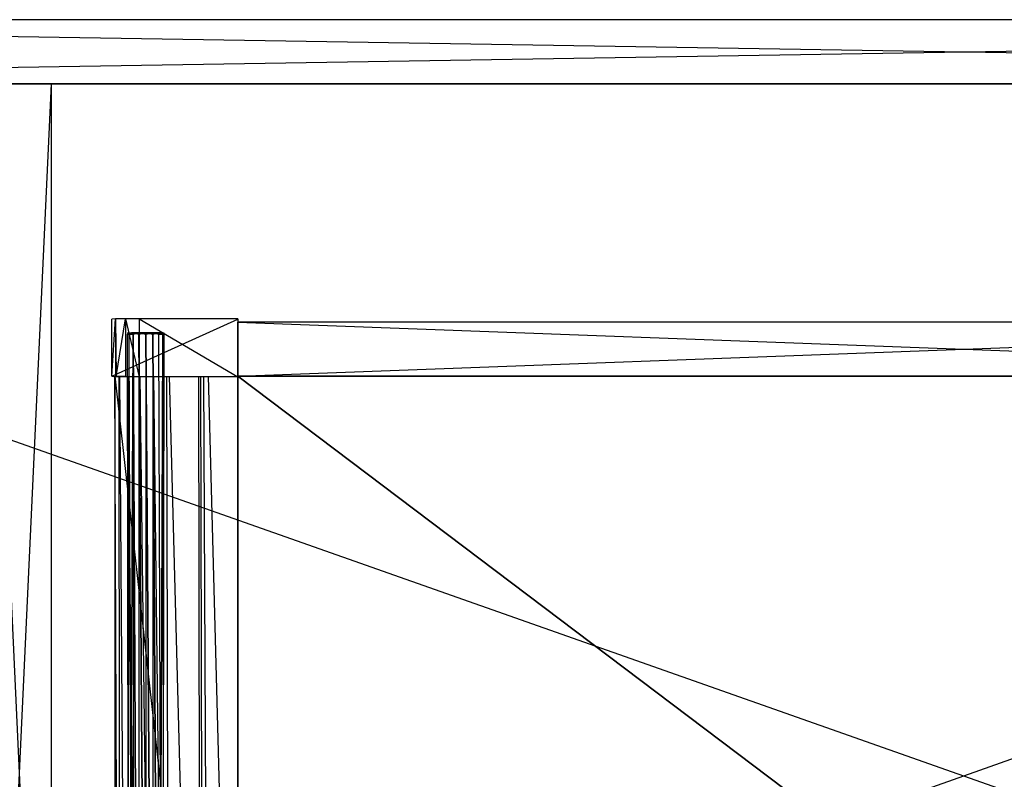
# Model space of a CAD drawing. Extents: x 0 to 1.2, y -0.5 to 0.
# Tile 20 of 40: x 0.32 to 0.61, y -0.28 to -0.05. Entities that reach past the tile are written whole.
import ezdxf

# ---------------------------------------------------------------- set-up
doc = ezdxf.new("R2010")
doc.units = 0
for name, color, linetype in [('L1_KORPUS_LEGATO_MS_X_190__Y_40', 7, 'CONTINUOUS'), ('L24_DRAWERBOX_LEGATO_REL_6_X_36', 7, 'CONTINUOUS'), ('L26_DRAWERBOX_LEGATO_REL_4_X_13', 7, 'CONTINUOUS'), ('L27_DRAWERBOX_LEGATO_REL_3_X_42', 7, 'CONTINUOUS'), ('L28_DRAWERBOX_LEGATO_REL_2_X_42', 7, 'CONTINUOUS'), ('L29_DRAWERBOX_LEGATO_REL_1_X_37', 7, 'CONTINUOUS'), ('L2_KORPUS_LEGATO_BO_X_11620__Y_', 7, 'CONTINUOUS'), ('L3_KORPUS_LEGATO_RWT_X_11620__Y', 7, 'CONTINUOUS')]:
    doc.layers.add(name, color=color, linetype=linetype)

msp = doc.modelspace()

# ---------------------------------------------------------------- linework, layer by layer
at = {"layer": 'L1_KORPUS_LEGATO_MS_X_190__Y_40', "color": 8}
for points, invisible_edges in [([(0.311, -0.069937, 0.483), (0.33, -0.069937, 0.02), (0.311, -0.069937, 0.02), (0.311, -0.069937, 0.483)], 13), ([(0.33, -0.069937, 0.02), (0.311, -0.069937, 0.483), (0.33, -0.069937, 0.483), (0.33, -0.069937, 0.02)], 14), ([(0.33, -0.069937, 0.02), (0.311, -0.478937, 0.02), (0.311, -0.069937, 0.02), (0.33, -0.069937, 0.02)], 13), ([(0.311, -0.478937, 0.02), (0.33, -0.069937, 0.02), (0.33, -0.478937, 0.02), (0.311, -0.478937, 0.02)], 14), ([(0.33, -0.478937, 0.483), (0.311, -0.069937, 0.483), (0.311, -0.478937, 0.483), (0.33, -0.478937, 0.483)], 13), ([(0.311, -0.069937, 0.483), (0.33, -0.478937, 0.483), (0.33, -0.069937, 0.483), (0.311, -0.069937, 0.483)], 14), ([(0.33, -0.069937, 0.02), (0.33, -0.478937, 0.483), (0.33, -0.478937, 0.02), (0.33, -0.069937, 0.02)], 13), ([(0.33, -0.478937, 0.483), (0.33, -0.069937, 0.02), (0.33, -0.069937, 0.483), (0.33, -0.478937, 0.483)], 14)]:
    msp.add_3dface(points, dxfattribs=dict(at, invisible_edges=invisible_edges))
at = {"layer": 'L24_DRAWERBOX_LEGATO_REL_6_X_36', "color": 8}
for points, invisible_edges in [([(0.385235, -0.480437, 0.032), (0.34875, -0.156437, 0.032), (0.34875, -0.480437, 0.032), (0.385235, -0.480437, 0.032)], 13), ([(0.34875, -0.156437, 0.032), (0.385235, -0.480437, 0.032), (0.385235, -0.156437, 0.032), (0.34875, -0.156437, 0.032)], 14), ([(0.34875, -0.156437, 0.032), (0.350036, -0.480437, 0.10758), (0.34875, -0.480437, 0.032), (0.34875, -0.156437, 0.032)], 13), ([(0.350036, -0.480437, 0.10758), (0.34875, -0.156437, 0.032), (0.350036, -0.156437, 0.10758), (0.350036, -0.480437, 0.10758)], 14), ([(0.350036, -0.156437, 0.10758), (0.350283, -0.480437, 0.110955), (0.350036, -0.480437, 0.10758), (0.350036, -0.156437, 0.10758)], 13), ([(0.350283, -0.480437, 0.110955), (0.350036, -0.156437, 0.10758), (0.350283, -0.156437, 0.110955), (0.350283, -0.480437, 0.110955)], 14), ([(0.350283, -0.156437, 0.110955), (0.35263, -0.480437, 0.114232), (0.350283, -0.480437, 0.110955), (0.350283, -0.156437, 0.110955)], 13), ([(0.35263, -0.480437, 0.114232), (0.350283, -0.156437, 0.110955), (0.35263, -0.156437, 0.114232), (0.35263, -0.480437, 0.114232)], 14), ([(0.35263, -0.156437, 0.114232), (0.356276, -0.480437, 0.115948), (0.35263, -0.480437, 0.114232), (0.35263, -0.156437, 0.114232)], 13), ([(0.356276, -0.480437, 0.115948), (0.35263, -0.156437, 0.114232), (0.356276, -0.156437, 0.115948), (0.356276, -0.480437, 0.115948)], 14), ([(0.356276, -0.156437, 0.115948), (0.360339, -0.480437, 0.115998), (0.356276, -0.480437, 0.115948), (0.356276, -0.156437, 0.115948)], 13), ([(0.360339, -0.480437, 0.115998), (0.356276, -0.156437, 0.115948), (0.360339, -0.156437, 0.115998), (0.360339, -0.480437, 0.115998)], 14), ([(0.360339, -0.156437, 0.115998), (0.364178, -0.480437, 0.114666), (0.360339, -0.480437, 0.115998), (0.360339, -0.156437, 0.115998)], 13), ([(0.364178, -0.480437, 0.114666), (0.360339, -0.156437, 0.115998), (0.364178, -0.156437, 0.114666), (0.364178, -0.480437, 0.114666)], 14), ([(0.364178, -0.156437, 0.114666), (0.36493, -0.480437, 0.113598), (0.364178, -0.480437, 0.114666), (0.364178, -0.156437, 0.114666)], 13), ([(0.36493, -0.480437, 0.113598), (0.364178, -0.156437, 0.114666), (0.36493, -0.156437, 0.113598), (0.36493, -0.480437, 0.113598)], 14), ([(0.36493, -0.156437, 0.113598), (0.373639, -0.480437, 0.060646), (0.36493, -0.480437, 0.113598), (0.36493, -0.156437, 0.113598)], 13), ([(0.373639, -0.480437, 0.060646), (0.36493, -0.156437, 0.113598), (0.373639, -0.156437, 0.060646), (0.373639, -0.480437, 0.060646)], 14), ([(0.373639, -0.156437, 0.060646), (0.37422, -0.480437, 0.058607), (0.373639, -0.480437, 0.060646), (0.373639, -0.156437, 0.060646)], 13), ([(0.37422, -0.480437, 0.058607), (0.373639, -0.156437, 0.060646), (0.37422, -0.156437, 0.058607), (0.37422, -0.480437, 0.058607)], 14), ([(0.37422, -0.156437, 0.058607), (0.375183, -0.480437, 0.056719), (0.37422, -0.480437, 0.058607), (0.37422, -0.156437, 0.058607)], 13), ([(0.375183, -0.480437, 0.056719), (0.37422, -0.156437, 0.058607), (0.375183, -0.156437, 0.056719), (0.375183, -0.480437, 0.056719)], 14), ([(0.375183, -0.156437, 0.056719), (0.376491, -0.480437, 0.055052), (0.375183, -0.480437, 0.056719), (0.375183, -0.156437, 0.056719)], 13), ([(0.376491, -0.480437, 0.055052), (0.375183, -0.156437, 0.056719), (0.376491, -0.156437, 0.055052), (0.376491, -0.480437, 0.055052)], 14), ([(0.376491, -0.156437, 0.055052), (0.385235, -0.480437, 0.048743), (0.376491, -0.480437, 0.055052), (0.376491, -0.156437, 0.055052)], 13), ([(0.385235, -0.480437, 0.048743), (0.376491, -0.156437, 0.055052), (0.385235, -0.156437, 0.048743), (0.385235, -0.480437, 0.048743)], 14), ([(0.385235, -0.156437, 0.048743), (0.385235, -0.480437, 0.032), (0.385235, -0.480437, 0.048743), (0.385235, -0.156437, 0.048743)], 13), ([(0.385235, -0.480437, 0.032), (0.385235, -0.156437, 0.048743), (0.385235, -0.156437, 0.032), (0.385235, -0.480437, 0.032)], 14)]:
    msp.add_3dface(points, dxfattribs=dict(at, invisible_edges=invisible_edges))
at = {"layer": 'L26_DRAWERBOX_LEGATO_REL_4_X_13', "color": 8}
for points, invisible_edges in [([(0.352581, -0.143587, 0.1666), (0.352993, -0.143961, 0.168674), (0.352581, -0.143961, 0.1666), (0.352581, -0.143587, 0.1666)], 13), ([(0.352993, -0.143961, 0.168674), (0.352581, -0.143587, 0.1666), (0.352993, -0.143587, 0.168674), (0.352993, -0.143961, 0.168674)], 14), ([(0.352993, -0.143587, 0.164526), (0.352581, -0.143961, 0.1666), (0.352993, -0.143961, 0.164526), (0.352993, -0.143587, 0.164526)], 13), ([(0.352581, -0.143961, 0.1666), (0.352993, -0.143587, 0.164526), (0.352581, -0.143587, 0.1666), (0.352581, -0.143961, 0.1666)], 14), ([(0.354086, -0.143587, 0.164979), (0.352581, -0.143587, 0.1666), (0.352993, -0.143587, 0.164526), (0.354086, -0.143587, 0.164979)], 13), ([(0.352581, -0.143587, 0.1666), (0.354086, -0.143587, 0.164979), (0.353763, -0.143587, 0.1666), (0.352581, -0.143587, 0.1666)], 14), ([(0.354086, -0.143587, 0.168221), (0.352581, -0.143587, 0.1666), (0.353763, -0.143587, 0.1666), (0.354086, -0.143587, 0.168221)], 13), ([(0.352581, -0.143587, 0.1666), (0.354086, -0.143587, 0.168221), (0.352993, -0.143587, 0.168674), (0.352581, -0.143587, 0.1666)], 14), ([(0.352581, -0.143961, 0.1666), (0.352993, -0.453924, 0.168674), (0.352581, -0.453924, 0.1666), (0.352581, -0.143961, 0.1666)], 13), ([(0.352993, -0.453924, 0.168674), (0.352581, -0.143961, 0.1666), (0.352993, -0.143961, 0.168674), (0.352993, -0.453924, 0.168674)], 14), ([(0.352993, -0.143961, 0.164526), (0.352581, -0.453924, 0.1666), (0.352993, -0.453924, 0.164526), (0.352993, -0.143961, 0.164526)], 13), ([(0.352581, -0.453924, 0.1666), (0.352993, -0.143961, 0.164526), (0.352581, -0.143961, 0.1666), (0.352581, -0.453924, 0.1666)], 14), ([(0.352993, -0.143587, 0.168674), (0.354168, -0.143961, 0.170432), (0.352993, -0.143961, 0.168674), (0.352993, -0.143587, 0.168674)], 13), ([(0.354168, -0.143961, 0.170432), (0.352993, -0.143587, 0.168674), (0.354168, -0.143587, 0.170432), (0.354168, -0.143961, 0.170432)], 14), ([(0.354168, -0.143587, 0.162768), (0.352993, -0.143961, 0.164526), (0.354168, -0.143961, 0.162768), (0.354168, -0.143587, 0.162768)], 13), ([(0.352993, -0.143961, 0.164526), (0.354168, -0.143587, 0.162768), (0.352993, -0.143587, 0.164526), (0.352993, -0.143961, 0.164526)], 14), ([(0.355004, -0.143587, 0.163604), (0.352993, -0.143587, 0.164526), (0.354168, -0.143587, 0.162768), (0.355004, -0.143587, 0.163604)], 13), ([(0.352993, -0.143587, 0.164526), (0.355004, -0.143587, 0.163604), (0.354086, -0.143587, 0.164979), (0.352993, -0.143587, 0.164526)], 14), ([(0.355004, -0.143587, 0.169596), (0.352993, -0.143587, 0.168674), (0.354086, -0.143587, 0.168221), (0.355004, -0.143587, 0.169596)], 13), ([(0.352993, -0.143587, 0.168674), (0.355004, -0.143587, 0.169596), (0.354168, -0.143587, 0.170432), (0.352993, -0.143587, 0.168674)], 14), ([(0.352993, -0.143961, 0.168674), (0.354168, -0.453924, 0.170432), (0.352993, -0.453924, 0.168674), (0.352993, -0.143961, 0.168674)], 13), ([(0.354168, -0.453924, 0.170432), (0.352993, -0.143961, 0.168674), (0.354168, -0.143961, 0.170432), (0.354168, -0.453924, 0.170432)], 14), ([(0.354168, -0.143961, 0.162768), (0.352993, -0.453924, 0.164526), (0.354168, -0.453924, 0.162768), (0.354168, -0.143961, 0.162768)], 13), ([(0.352993, -0.453924, 0.164526), (0.354168, -0.143961, 0.162768), (0.352993, -0.143961, 0.164526), (0.352993, -0.453924, 0.164526)], 14), ([(0.354086, -0.143587, 0.164979), (0.362237, -0.143587, 0.1666), (0.353763, -0.143587, 0.1666), (0.354086, -0.143587, 0.164979)], 13), ([(0.353763, -0.143587, 0.1666), (0.362237, -0.143587, 0.1666), (0.354086, -0.143587, 0.168221), (0.353763, -0.143587, 0.1666)], 10), ([(0.355004, -0.143587, 0.163604), (0.361915, -0.143587, 0.164979), (0.354086, -0.143587, 0.164979), (0.355004, -0.143587, 0.163604)], 13), ([(0.354086, -0.143587, 0.164979), (0.361915, -0.143587, 0.164979), (0.362237, -0.143587, 0.1666), (0.354086, -0.143587, 0.164979)], 10), ([(0.354086, -0.143587, 0.168221), (0.362237, -0.143587, 0.1666), (0.361915, -0.143587, 0.168221), (0.354086, -0.143587, 0.168221)], 13), ([(0.354086, -0.143587, 0.168221), (0.361915, -0.143587, 0.168221), (0.360996, -0.143587, 0.169596), (0.354086, -0.143587, 0.168221)], 14), ([(0.354086, -0.143587, 0.168221), (0.360996, -0.143587, 0.169596), (0.355004, -0.143587, 0.169596), (0.354086, -0.143587, 0.168221)], 15), ([(0.355926, -0.143587, 0.171607), (0.354168, -0.143961, 0.170432), (0.354168, -0.143587, 0.170432), (0.355926, -0.143587, 0.171607)], 13), ([(0.354168, -0.143961, 0.170432), (0.355926, -0.143587, 0.171607), (0.355926, -0.143961, 0.171607), (0.354168, -0.143961, 0.170432)], 14), ([(0.355926, -0.143961, 0.161593), (0.354168, -0.143587, 0.162768), (0.354168, -0.143961, 0.162768), (0.355926, -0.143961, 0.161593)], 13), ([(0.354168, -0.143587, 0.162768), (0.355926, -0.143961, 0.161593), (0.355926, -0.143587, 0.161593), (0.354168, -0.143587, 0.162768)], 14), ([(0.356379, -0.143587, 0.162686), (0.354168, -0.143587, 0.162768), (0.355926, -0.143587, 0.161593), (0.356379, -0.143587, 0.162686)], 13), ([(0.354168, -0.143587, 0.162768), (0.356379, -0.143587, 0.162686), (0.355004, -0.143587, 0.163604), (0.354168, -0.143587, 0.162768)], 14), ([(0.356379, -0.143587, 0.170514), (0.354168, -0.143587, 0.170432), (0.355004, -0.143587, 0.169596), (0.356379, -0.143587, 0.170514)], 13), ([(0.354168, -0.143587, 0.170432), (0.356379, -0.143587, 0.170514), (0.355926, -0.143587, 0.171607), (0.354168, -0.143587, 0.170432)], 14), ([(0.354168, -0.143961, 0.170432), (0.355926, -0.453924, 0.171607), (0.354168, -0.453924, 0.170432), (0.354168, -0.143961, 0.170432)], 13), ([(0.355926, -0.453924, 0.171607), (0.354168, -0.143961, 0.170432), (0.355926, -0.143961, 0.171607), (0.355926, -0.453924, 0.171607)], 14), ([(0.355926, -0.453924, 0.161593), (0.354168, -0.143961, 0.162768), (0.354168, -0.453924, 0.162768), (0.355926, -0.453924, 0.161593)], 13), ([(0.354168, -0.143961, 0.162768), (0.355926, -0.453924, 0.161593), (0.355926, -0.143961, 0.161593), (0.354168, -0.143961, 0.162768)], 14), ([(0.356379, -0.143587, 0.162686), (0.359622, -0.143587, 0.162686), (0.355004, -0.143587, 0.163604), (0.356379, -0.143587, 0.162686)], 10), ([(0.355004, -0.143587, 0.163604), (0.359622, -0.143587, 0.162686), (0.360996, -0.143587, 0.163604), (0.355004, -0.143587, 0.163604)], 13), ([(0.355004, -0.143587, 0.163604), (0.360996, -0.143587, 0.163604), (0.361915, -0.143587, 0.164979), (0.355004, -0.143587, 0.163604)], 10), ([(0.355004, -0.143587, 0.169596), (0.360996, -0.143587, 0.169596), (0.356379, -0.143587, 0.170514), (0.355004, -0.143587, 0.169596)], 15), ([(0.358, -0.143587, 0.172019), (0.355926, -0.143961, 0.171607), (0.355926, -0.143587, 0.171607), (0.358, -0.143587, 0.172019)], 13), ([(0.355926, -0.143961, 0.171607), (0.358, -0.143587, 0.172019), (0.358, -0.143961, 0.172019), (0.355926, -0.143961, 0.171607)], 14), ([(0.358, -0.143961, 0.161181), (0.355926, -0.143587, 0.161593), (0.355926, -0.143961, 0.161593), (0.358, -0.143961, 0.161181)], 13), ([(0.355926, -0.143587, 0.161593), (0.358, -0.143961, 0.161181), (0.358, -0.143587, 0.161181), (0.355926, -0.143587, 0.161593)], 14), ([(0.358, -0.143587, 0.162363), (0.355926, -0.143587, 0.161593), (0.358, -0.143587, 0.161181), (0.358, -0.143587, 0.162363)], 13), ([(0.355926, -0.143587, 0.161593), (0.358, -0.143587, 0.162363), (0.356379, -0.143587, 0.162686), (0.355926, -0.143587, 0.161593)], 14), ([(0.358, -0.143587, 0.170837), (0.355926, -0.143587, 0.171607), (0.356379, -0.143587, 0.170514), (0.358, -0.143587, 0.170837)], 13), ([(0.355926, -0.143587, 0.171607), (0.358, -0.143587, 0.170837), (0.358, -0.143587, 0.172019), (0.355926, -0.143587, 0.171607)], 14), ([(0.355926, -0.143961, 0.171607), (0.358, -0.453924, 0.172019), (0.355926, -0.453924, 0.171607), (0.355926, -0.143961, 0.171607)], 13), ([(0.358, -0.453924, 0.172019), (0.355926, -0.143961, 0.171607), (0.358, -0.143961, 0.172019), (0.358, -0.453924, 0.172019)], 14), ([(0.358, -0.453924, 0.161181), (0.355926, -0.143961, 0.161593), (0.355926, -0.453924, 0.161593), (0.358, -0.453924, 0.161181)], 13), ([(0.355926, -0.143961, 0.161593), (0.358, -0.453924, 0.161181), (0.358, -0.143961, 0.161181), (0.355926, -0.143961, 0.161593)], 14), ([(0.359622, -0.143587, 0.162686), (0.356379, -0.143587, 0.162686), (0.358, -0.143587, 0.162363), (0.359622, -0.143587, 0.162686)], 13), ([(0.356379, -0.143587, 0.170514), (0.360996, -0.143587, 0.169596), (0.359622, -0.143587, 0.170514), (0.356379, -0.143587, 0.170514)], 15), ([(0.356379, -0.143587, 0.170514), (0.359622, -0.143587, 0.170514), (0.358, -0.143587, 0.170837), (0.356379, -0.143587, 0.170514)], 15), ([(0.360074, -0.143961, 0.161593), (0.358, -0.143587, 0.161181), (0.358, -0.143961, 0.161181), (0.360074, -0.143961, 0.161593)], 13), ([(0.358, -0.143587, 0.161181), (0.360074, -0.143961, 0.161593), (0.360074, -0.143587, 0.161593), (0.358, -0.143587, 0.161181)], 14), ([(0.360074, -0.143587, 0.171607), (0.358, -0.143961, 0.172019), (0.358, -0.143587, 0.172019), (0.360074, -0.143587, 0.171607)], 13), ([(0.358, -0.143961, 0.172019), (0.360074, -0.143587, 0.171607), (0.360074, -0.143961, 0.171607), (0.358, -0.143961, 0.172019)], 14), ([(0.360074, -0.143587, 0.171607), (0.358, -0.143587, 0.170837), (0.359622, -0.143587, 0.170514), (0.360074, -0.143587, 0.171607)], 13), ([(0.358, -0.143587, 0.170837), (0.360074, -0.143587, 0.171607), (0.358, -0.143587, 0.172019), (0.358, -0.143587, 0.170837)], 14), ([(0.360074, -0.143587, 0.161593), (0.358, -0.143587, 0.162363), (0.358, -0.143587, 0.161181), (0.360074, -0.143587, 0.161593)], 13), ([(0.358, -0.143587, 0.162363), (0.360074, -0.143587, 0.161593), (0.359622, -0.143587, 0.162686), (0.358, -0.143587, 0.162363)], 14), ([(0.360074, -0.453924, 0.161593), (0.358, -0.143961, 0.161181), (0.358, -0.453924, 0.161181), (0.360074, -0.453924, 0.161593)], 13), ([(0.358, -0.143961, 0.161181), (0.360074, -0.453924, 0.161593), (0.360074, -0.143961, 0.161593), (0.358, -0.143961, 0.161181)], 14), ([(0.358, -0.143961, 0.172019), (0.360074, -0.453924, 0.171607), (0.358, -0.453924, 0.172019), (0.358, -0.143961, 0.172019)], 13), ([(0.360074, -0.453924, 0.171607), (0.358, -0.143961, 0.172019), (0.360074, -0.143961, 0.171607), (0.360074, -0.453924, 0.171607)], 14), ([(0.361832, -0.143587, 0.170432), (0.359622, -0.143587, 0.170514), (0.360996, -0.143587, 0.169596), (0.361832, -0.143587, 0.170432)], 13), ([(0.359622, -0.143587, 0.170514), (0.361832, -0.143587, 0.170432), (0.360074, -0.143587, 0.171607), (0.359622, -0.143587, 0.170514)], 14), ([(0.361832, -0.143587, 0.162768), (0.359622, -0.143587, 0.162686), (0.360074, -0.143587, 0.161593), (0.361832, -0.143587, 0.162768)], 13), ([(0.359622, -0.143587, 0.162686), (0.361832, -0.143587, 0.162768), (0.360996, -0.143587, 0.163604), (0.359622, -0.143587, 0.162686)], 14), ([(0.361832, -0.143961, 0.162768), (0.360074, -0.143587, 0.161593), (0.360074, -0.143961, 0.161593), (0.361832, -0.143961, 0.162768)], 13), ([(0.360074, -0.143587, 0.161593), (0.361832, -0.143961, 0.162768), (0.361832, -0.143587, 0.162768), (0.360074, -0.143587, 0.161593)], 14), ([(0.361832, -0.143587, 0.170432), (0.360074, -0.143961, 0.171607), (0.360074, -0.143587, 0.171607), (0.361832, -0.143587, 0.170432)], 13), ([(0.360074, -0.143961, 0.171607), (0.361832, -0.143587, 0.170432), (0.361832, -0.143961, 0.170432), (0.360074, -0.143961, 0.171607)], 14), ([(0.361832, -0.453924, 0.162768), (0.360074, -0.143961, 0.161593), (0.360074, -0.453924, 0.161593), (0.361832, -0.453924, 0.162768)], 13), ([(0.360074, -0.143961, 0.161593), (0.361832, -0.453924, 0.162768), (0.361832, -0.143961, 0.162768), (0.360074, -0.143961, 0.161593)], 14), ([(0.360074, -0.143961, 0.171607), (0.361832, -0.453924, 0.170432), (0.360074, -0.453924, 0.171607), (0.360074, -0.143961, 0.171607)], 13), ([(0.361832, -0.453924, 0.170432), (0.360074, -0.143961, 0.171607), (0.361832, -0.143961, 0.170432), (0.361832, -0.453924, 0.170432)], 14), ([(0.363007, -0.143587, 0.168674), (0.360996, -0.143587, 0.169596), (0.361915, -0.143587, 0.168221), (0.363007, -0.143587, 0.168674)], 13), ([(0.360996, -0.143587, 0.169596), (0.363007, -0.143587, 0.168674), (0.361832, -0.143587, 0.170432), (0.360996, -0.143587, 0.169596)], 14), ([(0.363007, -0.143587, 0.164526), (0.360996, -0.143587, 0.163604), (0.361832, -0.143587, 0.162768), (0.363007, -0.143587, 0.164526)], 13), ([(0.360996, -0.143587, 0.163604), (0.363007, -0.143587, 0.164526), (0.361915, -0.143587, 0.164979), (0.360996, -0.143587, 0.163604)], 14), ([(0.363007, -0.143587, 0.164526), (0.361832, -0.143961, 0.162768), (0.363007, -0.143961, 0.164526), (0.363007, -0.143587, 0.164526)], 13), ([(0.361832, -0.143961, 0.162768), (0.363007, -0.143587, 0.164526), (0.361832, -0.143587, 0.162768), (0.361832, -0.143961, 0.162768)], 14), ([(0.361832, -0.143587, 0.170432), (0.363007, -0.143961, 0.168674), (0.361832, -0.143961, 0.170432), (0.361832, -0.143587, 0.170432)], 13), ([(0.363007, -0.143961, 0.168674), (0.361832, -0.143587, 0.170432), (0.363007, -0.143587, 0.168674), (0.363007, -0.143961, 0.168674)], 14), ([(0.363007, -0.143961, 0.164526), (0.361832, -0.453924, 0.162768), (0.363007, -0.453924, 0.164526), (0.363007, -0.143961, 0.164526)], 13), ([(0.361832, -0.453924, 0.162768), (0.363007, -0.143961, 0.164526), (0.361832, -0.143961, 0.162768), (0.361832, -0.453924, 0.162768)], 14), ([(0.361832, -0.143961, 0.170432), (0.363007, -0.453924, 0.168674), (0.361832, -0.453924, 0.170432), (0.361832, -0.143961, 0.170432)], 13), ([(0.363007, -0.453924, 0.168674), (0.361832, -0.143961, 0.170432), (0.363007, -0.143961, 0.168674), (0.363007, -0.453924, 0.168674)], 14), ([(0.362237, -0.143587, 0.1666), (0.363007, -0.143587, 0.168674), (0.361915, -0.143587, 0.168221), (0.362237, -0.143587, 0.1666)], 14), ([(0.36342, -0.143587, 0.1666), (0.361915, -0.143587, 0.164979), (0.363007, -0.143587, 0.164526), (0.36342, -0.143587, 0.1666)], 13), ([(0.361915, -0.143587, 0.164979), (0.36342, -0.143587, 0.1666), (0.362237, -0.143587, 0.1666), (0.361915, -0.143587, 0.164979)], 14), ([(0.363007, -0.143587, 0.168674), (0.362237, -0.143587, 0.1666), (0.36342, -0.143587, 0.1666), (0.363007, -0.143587, 0.168674)], 13), ([(0.36342, -0.143587, 0.1666), (0.363007, -0.143961, 0.164526), (0.36342, -0.143961, 0.1666), (0.36342, -0.143587, 0.1666)], 13), ([(0.363007, -0.143961, 0.164526), (0.36342, -0.143587, 0.1666), (0.363007, -0.143587, 0.164526), (0.363007, -0.143961, 0.164526)], 14), ([(0.363007, -0.143587, 0.168674), (0.36342, -0.143961, 0.1666), (0.363007, -0.143961, 0.168674), (0.363007, -0.143587, 0.168674)], 13), ([(0.36342, -0.143961, 0.1666), (0.363007, -0.143587, 0.168674), (0.36342, -0.143587, 0.1666), (0.36342, -0.143961, 0.1666)], 14), ([(0.36342, -0.143961, 0.1666), (0.363007, -0.453924, 0.164526), (0.36342, -0.453924, 0.1666), (0.36342, -0.143961, 0.1666)], 13), ([(0.363007, -0.453924, 0.164526), (0.36342, -0.143961, 0.1666), (0.363007, -0.143961, 0.164526), (0.363007, -0.453924, 0.164526)], 14), ([(0.363007, -0.143961, 0.168674), (0.36342, -0.453924, 0.1666), (0.363007, -0.453924, 0.168674), (0.363007, -0.143961, 0.168674)], 13), ([(0.36342, -0.453924, 0.1666), (0.363007, -0.143961, 0.168674), (0.36342, -0.143961, 0.1666), (0.36342, -0.453924, 0.1666)], 14)]:
    msp.add_3dface(points, dxfattribs=dict(at, invisible_edges=invisible_edges))
at = {"layer": 'L27_DRAWERBOX_LEGATO_REL_3_X_42', "color": 8}
for points, invisible_edges in [([(0.385235, -0.156436, 0.048), (0.814765, -0.156437, 0.032), (0.385235, -0.156437, 0.032), (0.385235, -0.156436, 0.048)], 13), ([(0.814765, -0.156437, 0.032), (0.385235, -0.156436, 0.048), (0.814765, -0.156436, 0.048), (0.814765, -0.156437, 0.032)], 14), ([(0.814765, -0.480437, 0.048), (0.385235, -0.156436, 0.048), (0.385235, -0.480437, 0.048), (0.814765, -0.480437, 0.048)], 13), ([(0.385235, -0.156436, 0.048), (0.814765, -0.480437, 0.048), (0.814765, -0.156436, 0.048), (0.385235, -0.156436, 0.048)], 14), ([(0.385235, -0.156436, 0.048), (0.385235, -0.480437, 0.032), (0.385235, -0.480437, 0.048), (0.385235, -0.156436, 0.048)], 13), ([(0.385235, -0.480437, 0.032), (0.385235, -0.156436, 0.048), (0.385235, -0.156437, 0.032), (0.385235, -0.480437, 0.032)], 14), ([(0.385235, -0.156437, 0.032), (0.814765, -0.480437, 0.032), (0.385235, -0.480437, 0.032), (0.385235, -0.156437, 0.032)], 13), ([(0.814765, -0.480437, 0.032), (0.385235, -0.156437, 0.032), (0.814765, -0.156437, 0.032), (0.814765, -0.480437, 0.032)], 14)]:
    msp.add_3dface(points, dxfattribs=dict(at, invisible_edges=invisible_edges))
at = {"layer": 'L28_DRAWERBOX_LEGATO_REL_2_X_42', "color": 8}
for points, invisible_edges in [([(0.814765, -0.156437, 0.167), (0.385235, -0.140437, 0.167), (0.385235, -0.156437, 0.167), (0.814765, -0.156437, 0.167)], 13), ([(0.385235, -0.140437, 0.167), (0.814765, -0.156437, 0.167), (0.814765, -0.140437, 0.167), (0.385235, -0.140437, 0.167)], 14), ([(0.385235, -0.140437, 0.167), (0.814765, -0.140437, 0.032), (0.385235, -0.140437, 0.032), (0.385235, -0.140437, 0.167)], 13), ([(0.814765, -0.140437, 0.032), (0.385235, -0.140437, 0.167), (0.814765, -0.140437, 0.167), (0.814765, -0.140437, 0.032)], 14), ([(0.814765, -0.140437, 0.032), (0.385235, -0.156437, 0.032), (0.385235, -0.140437, 0.032), (0.814765, -0.140437, 0.032)], 13), ([(0.385235, -0.156437, 0.032), (0.814765, -0.140437, 0.032), (0.814765, -0.156437, 0.032), (0.385235, -0.156437, 0.032)], 14), ([(0.385235, -0.140437, 0.167), (0.385235, -0.156437, 0.032), (0.385235, -0.156437, 0.167), (0.385235, -0.140437, 0.167)], 13), ([(0.385235, -0.156437, 0.032), (0.385235, -0.140437, 0.167), (0.385235, -0.140437, 0.032), (0.385235, -0.156437, 0.032)], 14), ([(0.814765, -0.156437, 0.167), (0.385235, -0.156437, 0.032), (0.814765, -0.156437, 0.032), (0.814765, -0.156437, 0.167)], 13), ([(0.385235, -0.156437, 0.032), (0.814765, -0.156437, 0.167), (0.385235, -0.156437, 0.167), (0.385235, -0.156437, 0.032)], 14)]:
    msp.add_3dface(points, dxfattribs=dict(at, invisible_edges=invisible_edges))
at = {"layer": 'L29_DRAWERBOX_LEGATO_REL_1_X_37', "color": 8}
for points, invisible_edges in [([(0.385235, -0.13945, 0.1674), (0.347892, -0.139588, 0.032007), (0.348987, -0.139405, 0.157951), (0.385235, -0.13945, 0.1674)], 14), ([(0.348987, -0.139405, 0.157951), (0.347892, -0.156435, 0.032007), (0.348987, -0.156618, 0.157951), (0.348987, -0.139405, 0.157951)], 13), ([(0.347892, -0.156435, 0.032007), (0.348987, -0.139405, 0.157951), (0.347892, -0.139588, 0.032007), (0.347892, -0.156435, 0.032007)], 14), ([(0.385235, -0.13945, 0.1674), (0.385235, -0.139586, 0.032), (0.347892, -0.139588, 0.032007), (0.385235, -0.13945, 0.1674)], 14), ([(0.385235, -0.139586, 0.032), (0.347892, -0.156435, 0.032007), (0.347892, -0.139588, 0.032007), (0.385235, -0.139586, 0.032)], 13), ([(0.347892, -0.156435, 0.032007), (0.385235, -0.139586, 0.032), (0.385235, -0.156437, 0.032), (0.347892, -0.156435, 0.032007)], 14), ([(0.385235, -0.13945, 0.1674), (0.348987, -0.139405, 0.157951), (0.351917, -0.139473, 0.165411), (0.385235, -0.13945, 0.1674)], 14), ([(0.351917, -0.139473, 0.165411), (0.348987, -0.139405, 0.157951), (0.349232, -0.139478, 0.16166), (0.351917, -0.139473, 0.165411)], 14), ([(0.349232, -0.156545, 0.16166), (0.348987, -0.139405, 0.157951), (0.348987, -0.156618, 0.157951), (0.349232, -0.156545, 0.16166)], 13), ([(0.348987, -0.139405, 0.157951), (0.349232, -0.156545, 0.16166), (0.349232, -0.139478, 0.16166), (0.348987, -0.139405, 0.157951)], 14), ([(0.351917, -0.139473, 0.165411), (0.349232, -0.156545, 0.16166), (0.351917, -0.15655, 0.165411), (0.351917, -0.139473, 0.165411)], 13), ([(0.349232, -0.156545, 0.16166), (0.351917, -0.139473, 0.165411), (0.349232, -0.139478, 0.16166), (0.349232, -0.156545, 0.16166)], 14), ([(0.385235, -0.13945, 0.1674), (0.351917, -0.139473, 0.165411), (0.356029, -0.139461, 0.167347), (0.385235, -0.13945, 0.1674)], 14), ([(0.351917, -0.139473, 0.165411), (0.356029, -0.156562, 0.167347), (0.356029, -0.139461, 0.167347), (0.351917, -0.139473, 0.165411)], 14), ([(0.356029, -0.156562, 0.167347), (0.351917, -0.139473, 0.165411), (0.351917, -0.15655, 0.165411), (0.356029, -0.156562, 0.167347)], 13), ([(0.356029, -0.139461, 0.167347), (0.385235, -0.156573, 0.1674), (0.385235, -0.13945, 0.1674), (0.356029, -0.139461, 0.167347)], 14), ([(0.385235, -0.156573, 0.1674), (0.356029, -0.139461, 0.167347), (0.356029, -0.156562, 0.167347), (0.385235, -0.156573, 0.1674)], 13), ([(0.385235, -0.156437, 0.032), (0.385235, -0.13945, 0.1674), (0.385235, -0.156573, 0.1674), (0.385235, -0.156437, 0.032)], 13), ([(0.385235, -0.13945, 0.1674), (0.385235, -0.156437, 0.032), (0.385235, -0.139586, 0.032), (0.385235, -0.13945, 0.1674)], 14), ([(0.348987, -0.156618, 0.157951), (0.347892, -0.156435, 0.032007), (0.385235, -0.156437, 0.032), (0.348987, -0.156618, 0.157951)], 14), ([(0.385235, -0.156573, 0.1674), (0.348987, -0.156618, 0.157951), (0.385235, -0.156437, 0.032), (0.385235, -0.156573, 0.1674)], 14), ([(0.351917, -0.15655, 0.165411), (0.349232, -0.156545, 0.16166), (0.348987, -0.156618, 0.157951), (0.351917, -0.15655, 0.165411)], 14), ([(0.385235, -0.156573, 0.1674), (0.351917, -0.15655, 0.165411), (0.348987, -0.156618, 0.157951), (0.385235, -0.156573, 0.1674)], 14), ([(0.385235, -0.156573, 0.1674), (0.356029, -0.156562, 0.167347), (0.351917, -0.15655, 0.165411), (0.385235, -0.156573, 0.1674)], 14)]:
    msp.add_3dface(points, dxfattribs=dict(at, invisible_edges=invisible_edges))
at = {"layer": 'L2_KORPUS_LEGATO_BO_X_11620__Y_', "color": 8}
for points, invisible_edges in [([(1.181, -0.479437, 0.02), (0.019, -0.069937, 0.02), (0.019, -0.479437, 0.02), (1.181, -0.479437, 0.02)], 13), ([(0.019, -0.069937, 0.02), (1.181, -0.479437, 0.02), (1.181, -0.069937, 0.02), (0.019, -0.069937, 0.02)], 14), ([(1.181, -0.069937, 0.001), (0.019, -0.479437, 0.001), (0.019, -0.069937, 0.001), (1.181, -0.069937, 0.001)], 13), ([(0.019, -0.479437, 0.001), (1.181, -0.069937, 0.001), (1.181, -0.479437, 0.001), (0.019, -0.479437, 0.001)], 14), ([(0.019, -0.069937, 0.02), (1.181, -0.069937, 0.001), (0.019, -0.069937, 0.001), (0.019, -0.069937, 0.02)], 13), ([(1.181, -0.069937, 0.001), (0.019, -0.069937, 0.02), (1.181, -0.069937, 0.02), (1.181, -0.069937, 0.001)], 14)]:
    msp.add_3dface(points, dxfattribs=dict(at, invisible_edges=invisible_edges))
at = {"layer": 'L3_KORPUS_LEGATO_RWT_X_11620__Y', "color": 8}
for points, invisible_edges in [([(0.019, -0.050937, 0.1605), (1.181, -0.050937, 0.0005), (0.019, -0.050937, 0.0005), (0.019, -0.050937, 0.1605)], 13), ([(1.181, -0.050937, 0.0005), (0.019, -0.050937, 0.1605), (1.181, -0.050937, 0.1605), (1.181, -0.050937, 0.0005)], 14), ([(1.181, -0.050937, 0.0005), (0.019, -0.069937, 0.0005), (0.019, -0.050937, 0.0005), (1.181, -0.050937, 0.0005)], 13), ([(0.019, -0.069937, 0.0005), (1.181, -0.050937, 0.0005), (1.181, -0.069937, 0.0005), (0.019, -0.069937, 0.0005)], 14), ([(1.181, -0.069937, 0.1605), (0.019, -0.050937, 0.1605), (0.019, -0.069937, 0.1605), (1.181, -0.069937, 0.1605)], 13), ([(0.019, -0.050937, 0.1605), (1.181, -0.069937, 0.1605), (1.181, -0.050937, 0.1605), (0.019, -0.050937, 0.1605)], 14), ([(1.181, -0.069937, 0.0005), (0.019, -0.069937, 0.1605), (0.019, -0.069937, 0.0005), (1.181, -0.069937, 0.0005)], 13), ([(0.019, -0.069937, 0.1605), (1.181, -0.069937, 0.0005), (1.181, -0.069937, 0.1605), (0.019, -0.069937, 0.1605)], 14)]:
    msp.add_3dface(points, dxfattribs=dict(at, invisible_edges=invisible_edges))

doc.saveas('drawing.dxf')
